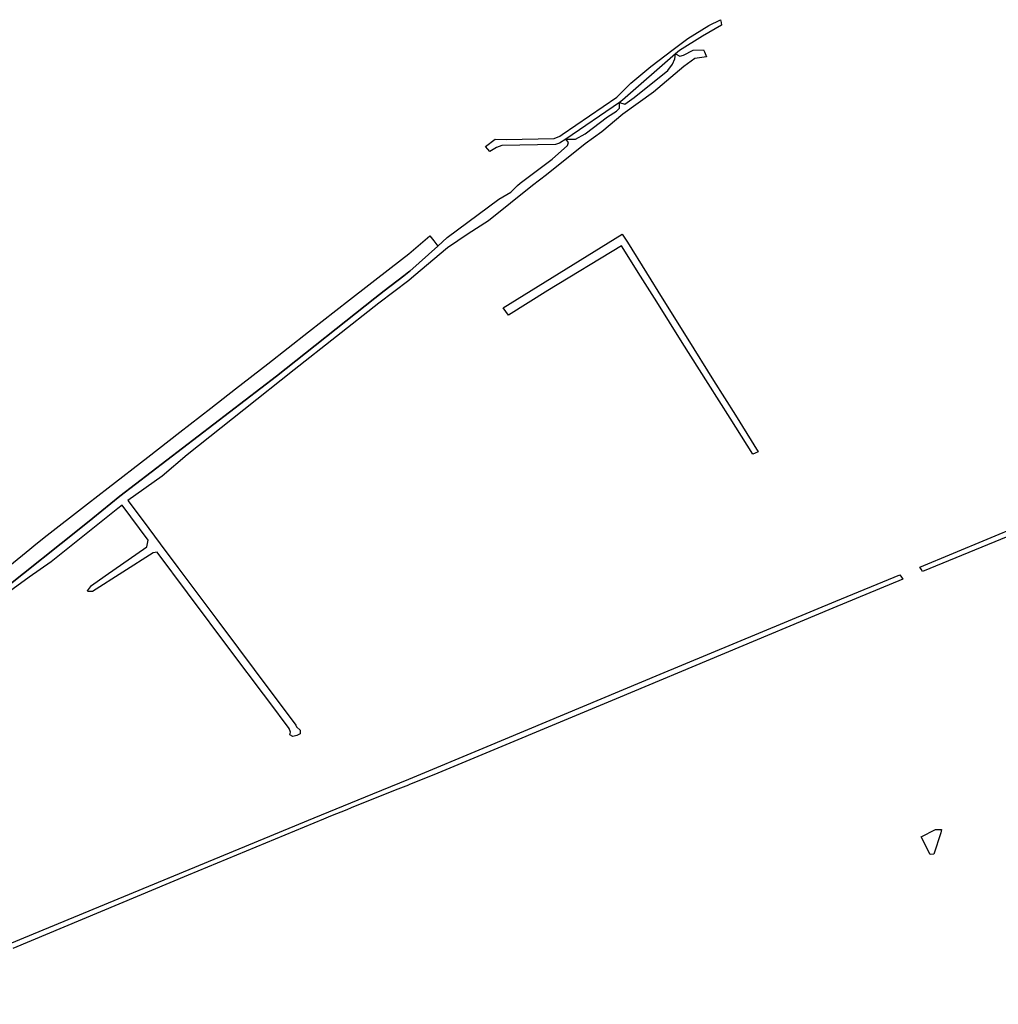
# Model space of a CAD drawing. Header units: metres. Extents: x 89872 to 99175, y 455036 to 468911.
# Tile 51 of 196: x 94625 to 95569, y 460230 to 461180. Entities that reach past the tile are written whole.
import ezdxf

# ---------------------------------------------------------------- set-up
doc = ezdxf.new("R2010")
doc.units = ezdxf.units.M
doc.layers.add('Waterdeel', color=7, linetype='Continuous', true_color=0x00aaff)
doc.layers.add('Wegdeel', color=7, linetype='Continuous', true_color=0x9a9a9a)
doc.layers.add('Wegdeel doorgaand', color=1, linetype='Continuous')

msp = doc.modelspace()

# ---------------------------------------------------------------- linework, layer by layer
at = {"layer": 'Waterdeel', "lineweight": -3}
for p, q in [((95254.41, 461136.97), (95256.74, 461142.21)), ((95256.74, 461142.21), (95257.35, 461146.84)), ((95257.35, 461146.84), (95261.39, 461144.83)), ((95261.39, 461144.83), (95264.89, 461145.71)), ((95264.89, 461145.71), (95274.49, 461150.37)), ((95275.94, 461142.51), (95265.18, 461134.65)), ((95274.49, 461150.37), (95284.38, 461150.95)), ((95287.29, 461143.96), (95275.94, 461142.51)), ((95284.38, 461150.95), (95285.27, 461148.82)), ((95285.27, 461148.82), (95287.29, 461143.96)), ((95265.18, 461134.65), (95236.15, 461109.97)), ((95250.04, 461130.86), (95254.41, 461136.97)), ((95217.45, 461104.95), (95250.04, 461130.86)), ((95236.15, 461109.97), (95206.47, 461088.72)), ((95208.43, 461098.54), (95217.45, 461104.95)), ((95200.28, 461091.56), (95203.19, 461094.47)), ((95203.19, 461094.47), (95203.32, 461100.11)), ((95203.32, 461100.11), (95208.43, 461098.54)), ((95170.02, 461069.72), (95191.85, 461086.03)), ((95206.47, 461088.72), (95186.39, 461071.83)), ((95191.85, 461086.03), (95200.28, 461091.56)), ((95160.71, 461064.48), (95170.02, 461069.72)), ((95186.39, 461071.83), (95170.09, 461060.19)), ((95170.09, 461060.19), (95132.92, 461030.35)), ((95138.45, 461045.34), (95153.14, 461058.37)), ((95154.01, 461061.57), (95151.47, 461064.69)), ((95151.47, 461064.69), (95160.71, 461064.48)), ((95153.14, 461058.37), (95154.01, 461061.57)), ((95107.31, 461022.05), (95138.45, 461045.34)), ((95132.92, 461030.35), (95119.24, 461019.87)), ((95119.24, 461019.87), (95076.75, 460985.81)), ((95098.38, 461013.58), (95105.02, 461019.88)), ((95105.02, 461019.88), (95107.31, 461022.05)), ((95086.77, 461006.63), (95098.38, 461013.58)), ((95037.14, 460969.9), (95086.77, 461006.63)), ((95076.75, 460985.81), (95057.26, 460973.29)), ((95057.26, 460973.29), (95037.23, 460959.75)), ((95001.02, 460937.37), (95028.13, 460961.25)), ((95028.13, 460961.25), (95037.14, 460969.9)), ((95037.23, 460959.75), (95005.01, 460932.56)), ((94976.13, 460918.37), (94995.25, 460932.66)), ((94995.25, 460932.66), (95000, 460936.47)), ((95000, 460936.47), (95001.02, 460937.37)), ((95000, 460928.34), (94970.96, 460906.35)), ((95005.01, 460932.56), (95000, 460928.34)), ((94967.35, 460911.2), (94976.13, 460918.37)), ((94872.32, 460835.79), (94967.35, 460911.2)), ((94970.96, 460906.35), (94889.45, 460842.07)), ((94889.45, 460842.07), (94840.95, 460803.62)), ((94721.33, 460720.14), (94872.32, 460835.79)), ((94840.95, 460803.62), (94786.36, 460759.98)), ((94786.36, 460759.98), (94761.96, 460739.54)), ((94761.96, 460739.54), (94729.04, 460715.85)), ((94695.27, 460698.93), (94721.33, 460720.14)), ((94729.04, 460715.85), (94743.69, 460696.26)), ((94719.18, 460708.32), (94655.13, 460656.74)), ((94723.39, 460711.53), (94719.18, 460708.32)), ((94748.58, 460677.83), (94723.39, 460711.53)), ((94683.52, 460689.76), (94695.27, 460698.93)), ((94743.69, 460696.26), (94760.25, 460674.1)), ((94609.25, 460630.45), (94683.52, 460689.76)), ((94747.32, 460671.24), (94748.58, 460677.83)), ((94707.22, 460643.43), (94747.32, 460671.24)), ((94760.25, 460674.1), (94777.34, 460651.24)), ((94753.54, 460665.57), (94694.91, 460628.21)), ((94757.24, 460666.25), (94753.54, 460665.57)), ((94786.65, 460626.91), (94757.24, 460666.25)), ((94655.13, 460656.74), (94633.79, 460642.1)), ((94777.34, 460651.24), (94792.74, 460630.64)), ((94633.79, 460642.1), (94607.86, 460622.87)), ((94693.81, 460633.88), (94707.22, 460643.43)), ((94690.21, 460628.9), (94693.81, 460633.88)), ((94690.49, 460628.21), (94690.21, 460628.9)), ((94792.74, 460630.64), (94814.83, 460601.1)), ((94694.91, 460628.21), (94690.49, 460628.21)), ((94829.42, 460569.7), (94786.65, 460626.91)), ((94814.83, 460601.1), (94835.69, 460573.2)), ((94835.69, 460573.2), (94866.01, 460532.63)), ((94859.88, 460528.95), (94829.42, 460569.7)), ((94864.87, 460522.27), (94859.88, 460528.95)), ((94866.01, 460532.63), (94871.01, 460525.96)), ((94871.01, 460525.96), (94890.96, 460499.27)), ((94884.63, 460495.85), (94864.87, 460522.27)), ((94885.82, 460492.57), (94884.63, 460495.85)), ((94890.96, 460499.27), (94891.59, 460497.53)), ((94891.59, 460497.53), (94895.35, 460494.44)), ((94885.38, 460489.9), (94885.82, 460492.57)), ((94888.1, 460488.41), (94885.38, 460489.9)), ((94891.99, 460489.16), (94888.1, 460488.41)), ((94895.3, 460490.92), (94891.99, 460489.16)), ((94895.35, 460494.44), (94895.3, 460490.92)), ((95494.3, 460391.35), (95508.26, 460398.66)), ((95503.08, 460374.4), (95494.3, 460391.35)), ((95513.28, 460395.42), (95506.46, 460374.81)), ((95508.26, 460398.66), (95514.01, 460398.52)), ((95514.01, 460398.52), (95513.28, 460395.42)), ((95506.46, 460374.81), (95503.08, 460374.4))]:
    msp.add_line(p, q, dxfattribs=at)
at = {"layer": 'Wegdeel'}
for p, q in [((95289.54, 461174.26), (95300.85, 461179.91)), ((95300.85, 461179.91), (95301.2, 461177.3)), ((95269.16, 461161.78), (95289.54, 461174.26)), ((95301.57, 461174.59), (95283.3, 461163.86)), ((95301.2, 461177.3), (95301.57, 461174.59)), ((95255.03, 461151.18), (95269.16, 461161.78)), ((95283.3, 461163.86), (95261.26, 461150.13)), ((95233.4, 461134.74), (95255.03, 461151.18)), ((95257.35, 461146.84), (95206.27, 461102.13)), ((95261.26, 461150.13), (95257.35, 461146.84)), ((95214.27, 461118.52), (95233.4, 461134.74)), ((95201.41, 461105.91), (95214.27, 461118.52)), ((95148.06, 461068.98), (95200.55, 461105.31)), ((95200.55, 461105.31), (95201.41, 461105.91)), ((95203.32, 461100.11), (95151.47, 461064.69)), ((95206.27, 461102.13), (95203.32, 461100.11)), ((95140.27, 461065.4), (95145.63, 461067.39)), ((95145.63, 461067.39), (95148.06, 461068.98)), ((95073.96, 461057.46), (95083.29, 461064.61)), ((95076.22, 461054.83), (95073.96, 461057.46)), ((95084.49, 461056.47), (95078.04, 461052.71)), ((95083.29, 461064.61), (95093.82, 461064.41)), ((95089.65, 461058.65), (95084.49, 461056.47)), ((95141.56, 461059.44), (95089.65, 461058.65)), ((95093.82, 461064.41), (95140.27, 461065.4)), ((95145.53, 461060.64), (95141.56, 461059.44)), ((95151.47, 461064.69), (95145.53, 461060.64)), ((95078.04, 461052.71), (95076.22, 461054.83)), ((95091.21, 460901.95), (95205.88, 460973.06)), ((95205.88, 460973.06), (95210.85, 460965.11)), ((95205.16, 460961.7), (95134.21, 460918.47)), ((95223.68, 460932.32), (95205.16, 460961.7)), ((95210.85, 460965.11), (95229.26, 460935.63)), ((95229.26, 460935.63), (95244.48, 460911.26)), ((95239.14, 460907.79), (95223.68, 460932.32)), ((95134.21, 460918.47), (95096.34, 460894.65)), ((95263.85, 460868.59), (95239.14, 460907.79)), ((95244.48, 460911.26), (95269.27, 460871.58)), ((95093.72, 460898.37), (95091.21, 460901.95)), ((95096.34, 460894.65), (95093.72, 460898.37)), ((95288.84, 460828.94), (95263.85, 460868.59)), ((95269.27, 460871.58), (95294.05, 460831.9)), ((95309.88, 460795.55), (95288.84, 460828.94)), ((95294.05, 460831.9), (95315.07, 460798.26)), ((95331.91, 460760.6), (95309.88, 460795.55)), ((95315.07, 460798.26), (95337.05, 460763.07)), ((95334.23, 460761.72), (95331.91, 460760.6)), ((95337.05, 460763.07), (95334.23, 460761.72)), ((95677.4, 460722.27), (95495.63, 460647.47)), ((95492.85, 460651.66), (95628.38, 460707.87)), ((95494.14, 460649.71), (95492.85, 460651.66)), ((95495.63, 460647.47), (95494.14, 460649.71)), ((95476.5, 460640.1), (95408.96, 460612.2)), ((95411.97, 460618.91), (95473.72, 460644.29)), ((95473.72, 460644.29), (95475.22, 460642.02)), ((95475.22, 460642.02), (95476.5, 460640.1)), ((95408.96, 460612.2), (95199.95, 460524.51)), ((95242.45, 460548.53), (95411.97, 460618.91)), ((95075.49, 460478.55), (95242.45, 460548.53)), ((95199.95, 460524.51), (95028, 460452.97)), ((95000, 460447.16), (95075.49, 460478.55)), ((95028, 460452.97), (95000.11, 460441.54)), ((94965.37, 460432.97), (95000, 460447.16)), ((94999.72, 460441.39), (94987.01, 460436.44)), ((95000.11, 460441.54), (94999.72, 460441.39)), ((94908.84, 460409.84), (94965.37, 460432.97)), ((94987.01, 460436.44), (94944.32, 460419.27)), ((94924.53, 460411.26), (94917.64, 460408.48)), ((94940.27, 460417.63), (94924.53, 460411.26)), ((94944.32, 460419.27), (94940.27, 460417.63)), ((94628.53, 460293.89), (94908.84, 460409.84)), ((94917.64, 460408.48), (94787.09, 460354.53)), ((94787.09, 460354.53), (94618.01, 460283.75)), ((94475.25, 460229.85), (94628.53, 460293.89))]:
    msp.add_line(p, q, dxfattribs=at)
at = {"layer": 'Wegdeel doorgaand'}
msp.add_lwpolyline([(94599.01, 460640.32), (94634.34, 460668.96), (94638.44, 460672.28), (94648.36, 460680.32), (94690.03, 460712.63), (94710.1, 460728.18), (94748.42, 460757.89), (94779.19, 460781.8), (94808.94, 460804.92), (94832.93, 460823.59), (94863.94, 460847.95), (94903.19, 460878.87), (94942.66, 460909.6), (94983.08, 460940.86), (95000, 460953.95), (95020.28, 460971.29), (95024.1, 460966.4), (95028.13, 460961.25), (95001.02, 460937.37), (95000, 460936.47), (94995.25, 460932.66), (94976.13, 460918.37), (94967.35, 460911.2), (94872.32, 460835.79), (94721.33, 460720.14), (94695.27, 460698.93), (94683.52, 460689.76), (94609.25, 460630.45)], dxfattribs=at)

doc.saveas('drawing.dxf')
